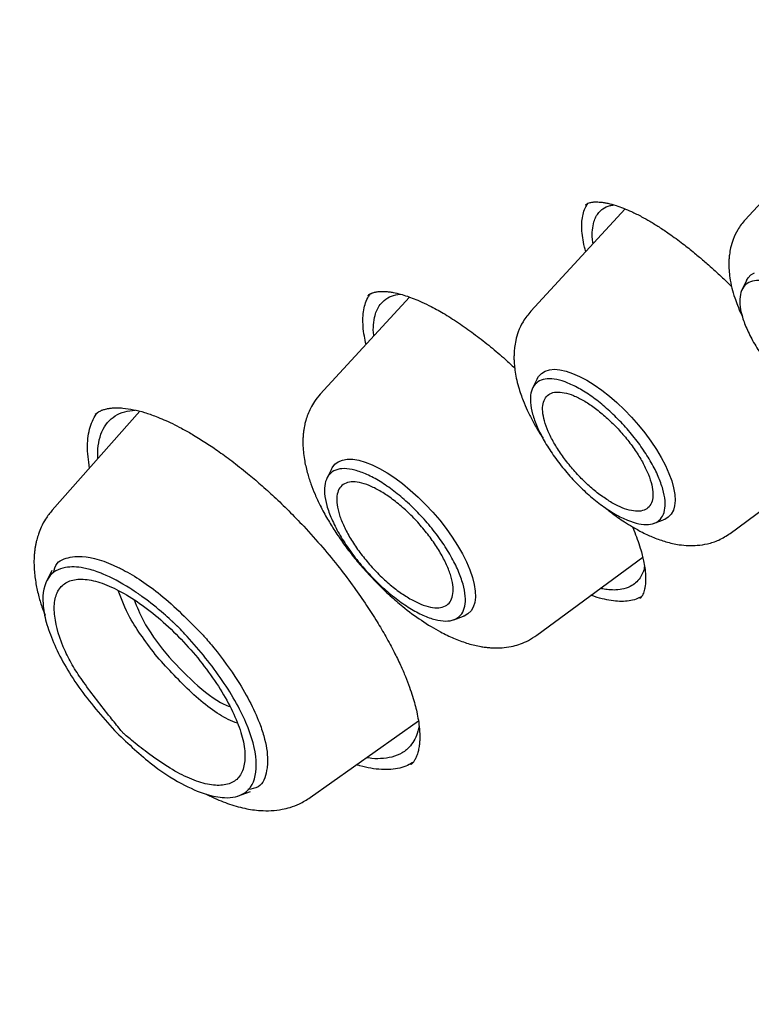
# Model space of a CAD drawing. Header units: millimetres. Extents: x 8 to 866, y 12 to 2084.
# Tile 23 of 100: x 669 to 678, y 811 to 822. Entities that reach past the tile are written whole.
import ezdxf

# ---------------------------------------------------------------- set-up
doc = ezdxf.new("R2010")
doc.units = ezdxf.units.MM

msp = doc.modelspace()

# ---------------------------------------------------------------- linework, layer by layer
at = {"color": 7, "linetype": 'Continuous', "lineweight": 30}
for p, q in [((678.694, 821.121), (677.612, 819.945)), ((675.707, 820.12), (675.709, 820.121)), ((676.177, 820.074), (675.051, 818.852)), ((677.627, 819.219), (677.574, 819.11)), ((673.605, 819.02), (672.538, 817.861)), ((675.127, 818.044), (675.073, 817.934)), ((670.384, 817.657), (669.337, 816.475)), ((677.433, 816.199), (678.762, 817.18)), ((672.67, 816.967), (672.616, 816.856)), ((676.523, 816.319), (676.637, 816.361)), ((675.122, 814.982), (676.388, 815.916)), ((669.333, 815.756), (669.26, 815.609)), ((674.132, 815.167), (674.247, 815.209)), ((672.418, 813.043), (673.71, 813.959)), ((673.619, 813.443), (673.616, 813.44)), ((671.548, 813.059), (671.703, 813.115))]:
    msp.add_line(p, q, dxfattribs=at)
at = {"color": 7, "linetype": 'Continuous', "lineweight": 30, "flags": 128}
for points in [[(677.627, 819.219), (677.646, 819.25), (677.68, 819.286), (677.723, 819.312)], [(675.127, 818.044), (675.145, 818.074), (675.179, 818.11), (675.223, 818.137), (675.274, 818.152), (675.334, 818.158), (675.4, 818.152), (675.473, 818.136), (675.551, 818.11), (675.634, 818.074), (675.72, 818.028), (675.809, 817.973), (675.899, 817.909), (675.99, 817.838), (676.08, 817.76), (676.169, 817.675), (676.255, 817.586), (676.337, 817.493), (676.414, 817.398), (676.486, 817.3), (676.551, 817.202), (676.609, 817.104), (676.659, 817.008), (676.701, 816.915), (676.734, 816.826), (676.757, 816.742), (676.771, 816.664), (676.775, 816.593), (676.769, 816.529), (676.754, 816.474), (676.729, 816.429), (676.694, 816.392), (676.651, 816.366), (676.637, 816.361)], [(672.67, 816.967), (672.679, 816.983), (672.711, 817.024), (672.752, 817.055), (672.802, 817.075), (672.86, 817.085), (672.925, 817.084), (672.997, 817.072), (673.075, 817.05), (673.158, 817.017), (673.245, 816.975), (673.335, 816.923), (673.427, 816.862), (673.52, 816.793), (673.613, 816.716), (673.705, 816.633), (673.795, 816.545), (673.882, 816.452), (673.964, 816.355), (674.042, 816.256), (674.113, 816.155), (674.178, 816.055), (674.235, 815.955), (674.284, 815.857), (674.324, 815.763), (674.355, 815.673), (674.377, 815.588), (674.389, 815.509), (674.391, 815.438), (674.383, 815.374), (674.365, 815.319), (674.338, 815.274), (674.301, 815.238), (674.256, 815.212), (674.247, 815.209)]]:
    msp.add_lwpolyline(points, dxfattribs=at)
at = {"color": 7, "linetype": 'Continuous', "lineweight": 30}
for points, knots in [([(717.036, 782.421), (717.094, 782.476), (717.207, 782.582), (717.345, 782.719), (717.46, 782.835), (717.565, 782.945), (717.668, 783.055), (717.767, 783.165), (717.866, 783.277), (717.966, 783.394), (718.071, 783.52), (718.184, 783.661), (718.304, 783.816), (718.428, 783.983), (718.54, 784.14), (718.639, 784.284), (718.724, 784.414), (718.807, 784.542), (718.887, 784.67), (718.962, 784.794), (719.03, 784.91), (719.085, 785.007), (719.13, 785.087), (719.171, 785.16), (719.215, 785.242), (719.265, 785.337), (719.32, 785.443), (719.376, 785.555), (719.437, 785.68), (719.502, 785.816), (719.569, 785.963), (719.634, 786.11), (719.695, 786.253), (719.75, 786.387), (719.797, 786.506), (719.834, 786.602), (719.863, 786.679), (719.887, 786.744), (719.913, 786.813), (719.942, 786.895), (719.976, 786.99), (720.013, 787.097), (720.051, 787.211), (720.089, 787.33), (720.128, 787.453), (720.166, 787.58), (720.203, 787.707), (720.236, 787.826), (720.265, 787.929), (720.287, 788.013), (720.305, 788.082), (720.321, 788.146), (720.339, 788.217), (720.359, 788.299), (720.381, 788.391), (720.412, 788.525), (720.451, 788.7), (720.495, 788.914), (720.537, 789.134), (720.577, 789.356), (720.614, 789.58), (720.648, 789.807), (720.677, 790.024), (720.702, 790.226), (720.723, 790.407), (720.74, 790.573), (720.755, 790.724), (720.768, 790.867), (720.78, 791.024), (720.793, 791.203), (720.806, 791.408), (720.818, 791.633), (720.829, 791.881), (720.835, 792.108), (720.839, 792.31), (720.841, 792.477), (720.842, 792.642), (720.842, 792.795), (720.84, 792.928), (720.839, 793.042), (720.837, 793.133), (720.836, 793.204), (720.834, 793.263), (720.833, 793.328), (720.831, 793.405), (720.828, 793.498), (720.823, 793.614), (720.818, 793.755), (720.81, 793.921), (720.8, 794.098), (720.784, 794.359), (720.76, 794.698), (720.724, 795.112), (720.686, 795.486), (720.648, 795.821), (720.611, 796.117), (720.573, 796.402), (720.535, 796.67), (720.498, 796.914), (720.464, 797.132), (720.435, 797.307), (720.412, 797.445), (720.394, 797.549), (720.378, 797.645), (720.36, 797.744), (720.34, 797.857), (720.315, 797.991), (720.287, 798.142), (720.255, 798.307), (720.205, 798.559), (720.136, 798.899), (720.042, 799.332), (719.938, 799.786), (719.822, 800.269), (719.691, 800.788), (719.57, 801.239), (719.467, 801.612), (719.387, 801.897), (719.302, 802.19), (719.214, 802.485), (719.12, 802.798), (719.021, 803.115), (718.922, 803.429), (718.83, 803.713), (718.746, 803.966), (718.681, 804.161), (718.633, 804.303), (718.602, 804.394), (718.578, 804.463), (718.562, 804.512), (718.548, 804.553), (718.531, 804.6), (718.505, 804.676), (718.467, 804.785), (718.415, 804.933), (718.352, 805.113), (718.276, 805.325), (718.188, 805.568), (718.087, 805.841), (717.974, 806.143), (717.852, 806.464), (717.701, 806.856), (717.526, 807.301), (717.328, 807.79), (717.137, 808.251), (716.956, 808.682), (716.794, 809.058), (716.653, 809.383), (716.532, 809.659), (716.417, 809.916), (716.309, 810.156), (716.184, 810.431), (716.035, 810.757), (715.853, 811.148), (715.654, 811.57), (715.436, 812.023), (715.2, 812.507), (714.958, 812.996), (714.71, 813.488), (714.459, 813.978), (714.193, 814.49), (713.919, 815.009), (713.644, 815.521), (713.377, 816.01), (713.112, 816.491), (712.85, 816.96), (712.591, 817.416), (712.346, 817.843), (712.115, 818.24), (711.905, 818.598), (711.716, 818.918), (711.542, 819.209), (711.369, 819.498), (711.188, 819.797), (710.973, 820.15), (710.719, 820.562), (710.425, 821.035), (710.099, 821.553), (709.739, 822.116), (709.345, 822.725), (708.927, 823.362), (708.495, 824.01), (707.947, 824.821), (707.284, 825.782), (706.502, 826.888), (705.722, 827.967), (704.945, 829.018), (704.097, 830.141), (703.168, 831.341), (702.149, 832.624), (701.11, 833.898), (700.053, 835.162), (698.985, 836.408), (697.907, 837.634), (696.821, 838.841), (695.72, 840.033), (694.663, 841.151), (693.651, 842.197), (692.689, 843.171), (691.718, 844.133), (690.741, 845.081), (689.757, 846.016), (688.779, 846.926), (687.799, 847.817), (686.812, 848.696), (685.799, 849.579), (684.76, 850.464), (683.844, 851.226), (683.067, 851.858), (682.448, 852.356), (681.852, 852.827), (681.283, 853.271), (680.739, 853.689), (680.232, 854.074), (679.759, 854.429), (679.315, 854.758), (678.88, 855.077), (678.442, 855.393), (678.078, 855.654), (677.788, 855.86), (677.576, 856.01), (677.361, 856.16), (677.145, 856.311), (676.923, 856.465), (676.672, 856.638), (676.379, 856.838), (676.037, 857.07), (675.659, 857.323), (675.261, 857.587), (674.846, 857.858), (674.417, 858.135), (673.96, 858.427), (673.475, 858.731), (672.961, 859.048), (672.421, 859.376), (671.853, 859.715), (671.467, 859.939), (671.269, 860.054)], [0, 0, 0, 0, 0.0032802, 0.0063884, 0.0092715, 0.0118205, 0.0140473, 0.0167212, 0.019258, 0.021891, 0.024848, 0.0280572, 0.0315544, 0.0352626, 0.039126, 0.0419593, 0.0447593, 0.0475158, 0.0502287, 0.0528915, 0.0553176, 0.0574217, 0.0588492, 0.0602418, 0.0618912, 0.063803, 0.0659745, 0.0682358, 0.0704859, 0.0733336, 0.0761633, 0.078975, 0.0817561, 0.0842889, 0.0864943, 0.0883723, 0.0896183, 0.0906937, 0.0919278, 0.0934088, 0.0951368, 0.0970956, 0.0991457, 0.1012546, 0.1034221, 0.1056484, 0.1079302, 0.1100319, 0.1118078, 0.1132581, 0.1143035, 0.115339, 0.1165468, 0.1179269, 0.1194792, 0.1212038, 0.1246486, 0.1282317, 0.1318229, 0.1354223, 0.1390297, 0.1426453, 0.1462384, 0.149309, 0.1521237, 0.1546827, 0.1569859, 0.1590896, 0.1613007, 0.1641574, 0.1672371, 0.1706002, 0.1742802, 0.1782771, 0.1806589, 0.1831405, 0.1856182, 0.1878244, 0.1897458, 0.1913822, 0.1927338, 0.1936408, 0.1943888, 0.1952826, 0.1963881, 0.1977054, 0.1992344, 0.2013083, 0.203676, 0.2062154, 0.2087244, 0.2145643, 0.2202157, 0.2256789, 0.2297328, 0.2336765, 0.2375069, 0.2410626, 0.2442536, 0.24708, 0.2495419, 0.2510709, 0.2524157, 0.2535761, 0.254768, 0.2562311, 0.257932, 0.2598946, 0.2620411, 0.2642155, 0.2694875, 0.2748929, 0.2804648, 0.2864069, 0.2927537, 0.299505, 0.3028281, 0.3062409, 0.3097436, 0.3133296, 0.3167869, 0.3208531, 0.3245455, 0.3278641, 0.3308091, 0.3333805, 0.3346601, 0.3357589, 0.336561, 0.337064, 0.3374338, 0.3379825, 0.3387174, 0.340059, 0.3417654, 0.3438366, 0.3462726, 0.3490733, 0.3521789, 0.3556363, 0.3593952, 0.3630973, 0.3689252, 0.3744073, 0.3795433, 0.3843335, 0.388778, 0.3920275, 0.3950638, 0.3978868, 0.4004965, 0.4029782, 0.4069154, 0.4111755, 0.4157584, 0.420664, 0.4258924, 0.4314434, 0.4364581, 0.4417099, 0.4471986, 0.4528541, 0.4583043, 0.4634947, 0.4684252, 0.4735487, 0.478358, 0.482853, 0.4870339, 0.4909007, 0.4941366, 0.4971143, 0.5000673, 0.5032061, 0.5065307, 0.5111653, 0.5161183, 0.5213899, 0.5273914, 0.5337584, 0.5404881, 0.5473115, 0.5540526, 0.5658853, 0.5774556, 0.5887637, 0.5998098, 0.6106084, 0.6242772, 0.6379451, 0.6516121, 0.6652785, 0.6789445, 0.6923664, 0.7057882, 0.7192102, 0.7326327, 0.7440221, 0.755412, 0.7668023, 0.7781929, 0.789584, 0.8010087, 0.8120113, 0.823275, 0.8347998, 0.8465859, 0.8586334, 0.8658795, 0.8728957, 0.8796153, 0.8860381, 0.8921642, 0.8979934, 0.9032177, 0.9081781, 0.9130184, 0.9179565, 0.9229944, 0.9253797, 0.9277867, 0.9302155, 0.9326661, 0.9351384, 0.9377537, 0.9412211, 0.945106, 0.9494085, 0.9541286, 0.9586961, 0.9635966, 0.9688303, 0.9743973, 0.9802976, 0.9865315, 0.9930989, 1, 1, 1, 1]), ([(633.026, 850.005), (633.084, 850.052), (633.225, 850.162), (633.455, 850.327), (633.717, 850.5), (633.986, 850.665), (634.262, 850.82), (634.546, 850.966), (634.837, 851.103), (635.136, 851.231), (635.442, 851.35), (635.755, 851.46), (636.075, 851.56), (636.402, 851.652), (636.736, 851.734), (637.077, 851.807), (637.425, 851.871), (637.78, 851.925), (638.141, 851.971), (638.509, 852.007), (638.884, 852.034), (639.264, 852.052), (639.652, 852.061), (640.045, 852.06), (640.445, 852.05), (640.851, 852.031), (641.264, 852.003), (641.682, 851.965), (642.106, 851.919), (642.536, 851.863), (642.971, 851.797), (643.413, 851.723), (643.859, 851.64), (644.312, 851.547), (644.769, 851.445), (645.232, 851.334), (645.7, 851.214), (646.173, 851.084), (646.651, 850.946), (647.133, 850.799), (647.621, 850.642), (648.113, 850.477), (648.609, 850.302), (649.11, 850.119), (649.614, 849.926), (650.124, 849.725), (650.637, 849.515), (651.153, 849.297), (651.674, 849.069), (652.198, 848.833), (652.726, 848.588), (653.257, 848.335), (653.792, 848.073), (654.329, 847.803), (654.87, 847.524), (655.413, 847.237), (655.96, 846.942), (656.509, 846.638), (657.06, 846.326), (657.614, 846.007), (658.17, 845.679), (658.728, 845.343), (659.288, 845), (659.85, 844.649), (660.414, 844.29), (660.979, 843.923), (661.546, 843.549), (662.114, 843.168), (662.683, 842.779), (663.253, 842.382), (663.825, 841.979), (664.397, 841.569), (664.97, 841.151), (665.543, 840.727), (666.117, 840.296), (666.691, 839.858), (667.265, 839.414), (667.839, 838.963), (668.414, 838.506), (668.987, 838.042), (669.561, 837.572), (670.134, 837.096), (670.706, 836.614), (671.278, 836.127), (671.849, 835.633), (672.418, 835.134), (672.987, 834.63), (673.554, 834.12), (674.12, 833.604), (674.684, 833.084), (675.247, 832.558), (675.807, 832.028), (676.366, 831.492), (676.923, 830.952), (677.477, 830.408), (678.029, 829.859), (678.579, 829.305), (679.126, 828.748), (679.671, 828.186), (680.213, 827.621), (680.751, 827.051), (681.287, 826.478), (681.819, 825.902), (682.348, 825.322), (682.874, 824.738), (683.396, 824.152), (683.915, 823.562), (684.429, 822.97), (684.94, 822.375), (685.447, 821.777), (685.949, 821.177), (686.448, 820.574), (686.942, 819.97), (687.431, 819.363), (687.916, 818.754), (688.396, 818.144), (688.872, 817.532), (689.342, 816.918), (689.807, 816.303), (690.268, 815.687), (690.723, 815.069), (691.172, 814.451), (691.617, 813.832), (692.055, 813.212), (692.488, 812.592), (692.915, 811.971), (693.337, 811.35), (693.752, 810.729), (694.162, 810.109), (694.565, 809.488), (694.962, 808.867), (695.353, 808.248), (695.737, 807.628), (696.115, 807.01), (696.486, 806.392), (696.851, 805.776), (697.209, 805.16), (697.56, 804.546), (697.904, 803.934), (698.241, 803.323), (698.571, 802.714), (698.894, 802.106), (699.21, 801.501), (699.519, 800.898), (699.82, 800.297), (700.114, 799.699), (700.4, 799.103), (700.679, 798.51), (700.95, 797.92), (701.213, 797.333), (701.469, 796.749), (701.717, 796.168), (701.957, 795.591), (702.189, 795.017), (702.413, 794.447), (702.63, 793.881), (702.838, 793.319), (703.038, 792.761), (703.23, 792.206), (703.414, 791.657), (703.59, 791.112), (703.757, 790.571), (703.916, 790.035), (704.067, 789.504), (704.209, 788.978), (704.343, 788.457), (704.469, 787.941), (704.586, 787.43), (704.695, 786.925), (704.795, 786.426), (704.887, 785.932), (704.971, 785.444), (705.045, 784.962), (705.112, 784.485), (705.169, 784.015), (705.219, 783.552), (705.259, 783.094), (705.292, 782.643), (705.315, 782.199), (705.33, 781.761), (705.337, 781.33), (705.335, 780.906), (705.324, 780.488), (705.305, 780.078), (705.278, 779.675), (705.242, 779.279), (705.197, 778.89), (705.144, 778.508), (705.083, 778.134), (705.013, 777.768), (704.934, 777.409), (704.848, 777.058), (704.753, 776.714), (704.649, 776.378), (704.538, 776.05), (704.418, 775.73), (704.289, 775.417), (704.152, 775.113), (704.007, 774.817), (703.854, 774.528), (703.693, 774.248), (703.523, 773.976), (703.345, 773.713), (703.159, 773.458), (702.964, 773.211), (702.761, 772.973), (702.598, 772.792), (702.499, 772.692), (702.473, 772.667)], [0, 0, 0, 0, 0.00357, 0.008516, 0.013459, 0.018399, 0.023335, 0.028267, 0.033195, 0.038117, 0.043035, 0.047947, 0.052854, 0.057756, 0.062654, 0.067546, 0.072435, 0.077319, 0.0822, 0.087078, 0.091953, 0.096825, 0.101695, 0.106563, 0.11143, 0.116295, 0.121159, 0.126022, 0.130884, 0.135746, 0.140607, 0.145468, 0.150328, 0.155189, 0.16005, 0.164911, 0.169772, 0.174633, 0.179494, 0.184356, 0.189218, 0.19408, 0.198943, 0.203806, 0.20867, 0.213533, 0.218398, 0.223263, 0.228128, 0.232993, 0.237859, 0.242726, 0.247592, 0.25246, 0.257327, 0.262195, 0.267063, 0.271932, 0.276801, 0.28167, 0.28654, 0.29141, 0.29628, 0.301151, 0.306022, 0.310893, 0.315764, 0.320636, 0.325507, 0.33038, 0.335252, 0.340124, 0.344997, 0.34987, 0.354743, 0.359616, 0.36449, 0.369363, 0.374237, 0.379111, 0.383985, 0.38886, 0.393734, 0.398608, 0.403483, 0.408358, 0.413232, 0.418107, 0.422982, 0.427857, 0.432733, 0.437608, 0.442483, 0.447358, 0.452234, 0.457109, 0.461985, 0.46686, 0.471736, 0.476612, 0.481487, 0.486363, 0.491239, 0.496114, 0.50099, 0.505866, 0.510742, 0.515617, 0.520493, 0.525369, 0.530244, 0.53512, 0.539996, 0.544871, 0.549747, 0.554622, 0.559498, 0.564373, 0.569248, 0.574123, 0.578999, 0.583874, 0.588749, 0.593623, 0.598498, 0.603373, 0.608247, 0.613122, 0.617996, 0.62287, 0.627745, 0.632618, 0.637492, 0.642366, 0.647239, 0.652113, 0.656986, 0.661859, 0.666731, 0.671604, 0.676476, 0.681348, 0.68622, 0.691091, 0.695963, 0.700834, 0.705705, 0.710575, 0.715445, 0.720315, 0.725185, 0.730054, 0.734923, 0.739792, 0.74466, 0.749528, 0.754395, 0.759262, 0.764129, 0.768995, 0.773861, 0.778727, 0.783592, 0.788457, 0.793321, 0.798185, 0.803048, 0.807911, 0.812774, 0.817636, 0.822497, 0.827359, 0.83222, 0.837081, 0.841941, 0.846802, 0.851662, 0.856522, 0.861382, 0.866242, 0.871103, 0.875963, 0.880825, 0.885686, 0.890549, 0.895413, 0.900277, 0.905144, 0.910012, 0.914882, 0.919754, 0.924629, 0.929507, 0.934389, 0.939274, 0.944163, 0.949056, 0.953955, 0.958858, 0.963766, 0.968679, 0.973598, 0.978521, 0.98345, 0.988383, 0.99332, 0.998261, 1, 1, 1, 1]), ([(675.707, 819.564), (675.702, 819.583), (675.686, 819.641), (675.67, 819.732), (675.659, 819.835), (675.661, 819.928), (675.674, 820.011), (675.697, 820.084), (675.722, 820.122), (675.735, 820.142)], [0, 0, 0, 0, 0.070208, 0.226288, 0.384627, 0.537816, 0.692022, 0.847813, 1, 1, 1, 1]), ([(675.705, 820.123), (675.712, 820.129), (675.725, 820.139), (675.747, 820.147), (675.768, 820.152), (675.786, 820.155), (675.805, 820.157), (675.826, 820.158), (675.853, 820.157), (675.887, 820.155), (675.926, 820.15), (675.985, 820.138), (676.062, 820.118), (676.157, 820.084), (676.26, 820.04), (676.365, 819.988), (676.475, 819.926), (676.585, 819.858), (676.717, 819.77), (676.859, 819.666), (676.98, 819.57), (677.063, 819.501), (677.118, 819.454), (677.181, 819.399), (677.26, 819.327), (677.353, 819.241), (677.419, 819.176), (677.451, 819.144)], [0, 0, 0, 0, 0.054054, 0.097747, 0.130994, 0.158155, 0.176324, 0.197522, 0.221856, 0.249355, 0.279985, 0.310492, 0.373947, 0.426415, 0.475961, 0.535612, 0.581175, 0.631285, 0.684439, 0.755331, 0.813618, 0.838051, 0.85934, 0.88296, 0.916356, 0.959604, 1, 1, 1, 1]), ([(675.796, 819.661), (675.793, 819.678), (675.783, 819.737), (675.786, 819.825), (675.801, 819.914), (675.829, 819.983), (675.865, 820.035), (675.919, 820.082), (675.977, 820.113), (676.027, 820.119), (676.043, 820.121)], [0, 0, 0, 0, 0.062178, 0.215912, 0.380936, 0.497251, 0.61857, 0.744887, 0.922855, 1, 1, 1, 1]), ([(677.612, 819.945), (677.58, 819.906), (677.522, 819.835), (677.468, 819.718), (677.438, 819.617), (677.424, 819.535), (677.418, 819.473), (677.417, 819.426), (677.417, 819.384), (677.42, 819.326), (677.429, 819.242), (677.451, 819.131), (677.484, 819.02), (677.522, 818.916), (677.551, 818.844), (677.573, 818.801), (677.576, 818.793)], [0, 0, 0, 0, 0.125558, 0.23119, 0.317001, 0.383465, 0.431209, 0.467481, 0.502714, 0.537066, 0.614057, 0.717474, 0.812971, 0.889257, 0.981787, 1, 1, 1, 1]), ([(673.085, 818.455), (673.078, 818.488), (673.06, 818.564), (673.048, 818.67), (673.046, 818.776), (673.056, 818.871), (673.078, 818.955), (673.106, 819.02), (673.132, 819.051), (673.142, 819.063)], [0, 0, 0, 0, 0.122793, 0.282548, 0.436422, 0.591311, 0.747784, 0.906446, 1, 1, 1, 1]), ([(673.107, 819.04), (673.115, 819.047), (673.13, 819.059), (673.154, 819.069), (673.176, 819.076), (673.195, 819.081), (673.218, 819.085), (673.243, 819.088), (673.276, 819.089), (673.315, 819.088), (673.361, 819.084), (673.42, 819.074), (673.491, 819.058), (673.574, 819.033), (673.66, 819.001), (673.755, 818.961), (673.878, 818.901), (674.03, 818.816), (674.208, 818.702), (674.39, 818.572), (674.569, 818.43), (674.726, 818.298), (674.821, 818.209), (674.859, 818.174)], [0, 0, 0, 0, 0.052103, 0.094091, 0.125867, 0.15163, 0.172599, 0.19724, 0.225588, 0.257679, 0.29248, 0.325477, 0.380783, 0.42779, 0.470352, 0.518231, 0.571946, 0.647277, 0.727203, 0.804698, 0.879746, 0.952429, 1, 1, 1, 1]), ([(673.178, 818.556), (673.177, 818.559), (673.169, 818.609), (673.172, 818.693), (673.186, 818.794), (673.215, 818.873), (673.252, 818.933), (673.307, 818.99), (673.383, 819.037), (673.456, 819.05), (673.491, 819.057)], [0, 0, 0, 0, 0.011566, 0.160087, 0.31916, 0.431099, 0.54772, 0.669018, 0.839209, 1, 1, 1, 1]), ([(675.051, 818.852), (675.019, 818.812), (674.958, 818.737), (674.903, 818.616), (674.872, 818.511), (674.858, 818.426), (674.852, 818.362), (674.851, 818.313), (674.851, 818.268), (674.854, 818.214), (674.862, 818.143), (674.878, 818.051), (674.902, 817.954), (674.931, 817.864), (674.965, 817.771), (675.009, 817.668), (675.071, 817.545), (675.133, 817.433), (675.179, 817.362), (675.198, 817.334)], [0, 0, 0, 0, 0.10005, 0.184124, 0.252314, 0.304999, 0.342679, 0.372383, 0.401107, 0.428887, 0.477364, 0.539502, 0.604834, 0.661204, 0.709194, 0.78526, 0.863353, 0.945633, 1, 1, 1, 1]), ([(672.538, 817.861), (672.514, 817.833), (672.47, 817.78), (672.423, 817.698), (672.388, 817.621), (672.366, 817.556), (672.353, 817.502), (672.345, 817.46), (672.338, 817.419), (672.333, 817.373), (672.33, 817.321), (672.33, 817.225), (672.343, 817.092), (672.379, 816.932), (672.423, 816.793), (672.475, 816.662), (672.54, 816.522), (672.619, 816.376), (672.713, 816.224), (672.816, 816.073), (672.932, 815.92), (673.066, 815.762), (673.212, 815.605), (673.369, 815.455), (673.545, 815.304), (673.747, 815.154), (673.95, 815.031), (674.13, 814.944), (674.285, 814.886), (674.406, 814.855), (674.493, 814.841), (674.544, 814.835), (674.595, 814.831), (674.657, 814.83), (674.742, 814.834), (674.837, 814.85), (674.935, 814.879), (675.03, 814.92), (675.09, 814.96), (675.122, 814.982)], [0, 0, 0, 0, 0.0263077, 0.0485415, 0.0667159, 0.0841948, 0.0951669, 0.1035695, 0.1133202, 0.1244148, 0.1368402, 0.1505771, 0.1929448, 0.2285704, 0.2595457, 0.2882468, 0.3192644, 0.3563782, 0.3882191, 0.4234909, 0.4594547, 0.4936246, 0.5364197, 0.5761178, 0.6128433, 0.6671728, 0.7228074, 0.7602241, 0.7975365, 0.8342145, 0.8470102, 0.8591884, 0.8707432, 0.8834551, 0.9023752, 0.9280014, 0.94891, 0.9729121, 1, 1, 1, 1]), ([(669.784, 816.979), (669.776, 817.025), (669.762, 817.118), (669.757, 817.245), (669.765, 817.363), (669.787, 817.47), (669.825, 817.562), (669.858, 817.621), (669.882, 817.644), (669.884, 817.646)], [0, 0, 0, 0, 0.159502, 0.322209, 0.485999, 0.65203, 0.817436, 0.984071, 1, 1, 1, 1]), ([(669.85, 817.621), (669.863, 817.631), (669.886, 817.65), (669.924, 817.668), (669.957, 817.679), (669.985, 817.686), (670.007, 817.69), (670.027, 817.693), (670.046, 817.696), (670.076, 817.698), (670.119, 817.699), (670.197, 817.695), (670.302, 817.68), (670.436, 817.646), (670.559, 817.603), (670.671, 817.557), (670.773, 817.51), (670.885, 817.453), (671.014, 817.38), (671.157, 817.292), (671.315, 817.186), (671.486, 817.062), (671.658, 816.926), (671.828, 816.781), (671.992, 816.633), (672.165, 816.467), (672.28, 816.346), (672.34, 816.284)], [0, 0, 0, 0, 0.0448, 0.082444, 0.112872, 0.136165, 0.151982, 0.163826, 0.176535, 0.190139, 0.219483, 0.251935, 0.31445, 0.370241, 0.424022, 0.458588, 0.494904, 0.53288, 0.574762, 0.624761, 0.672721, 0.726426, 0.785914, 0.834369, 0.886153, 0.94133, 1, 1, 1, 1]), ([(669.883, 817.092), (669.882, 817.104), (669.876, 817.175), (669.889, 817.285), (669.926, 817.418), (669.992, 817.526), (670.084, 817.605), (670.194, 817.656), (670.284, 817.667), (670.326, 817.672)], [0, 0, 0, 0, 0.035056, 0.193928, 0.357012, 0.524304, 0.6903, 0.852224, 1, 1, 1, 1]), ([(669.337, 816.475), (669.309, 816.441), (669.259, 816.379), (669.208, 816.281), (669.174, 816.197), (669.154, 816.131), (669.142, 816.08), (669.134, 816.038), (669.127, 815.994), (669.122, 815.944), (669.119, 815.889), (669.119, 815.828), (669.123, 815.731), (669.139, 815.602), (669.174, 815.448), (669.212, 815.322), (669.24, 815.248), (669.251, 815.22)], [0, 0, 0, 0, 0.103674, 0.189234, 0.256791, 0.311572, 0.345087, 0.375745, 0.410894, 0.450508, 0.494543, 0.542944, 0.593934, 0.721109, 0.835319, 0.938249, 1, 1, 1, 1]), ([(675.933, 816.512), (675.956, 816.493), (676.009, 816.449), (676.089, 816.391), (676.176, 816.332), (676.274, 816.271), (676.39, 816.207), (676.523, 816.146), (676.643, 816.104), (676.745, 816.078), (676.832, 816.061), (676.933, 816.052), (677.047, 816.054), (677.169, 816.073), (677.305, 816.116), (677.388, 816.17), (677.433, 816.199)], [0, 0, 0, 0, 0.047867, 0.10948, 0.163327, 0.225224, 0.30436, 0.393416, 0.489125, 0.53966, 0.593043, 0.662333, 0.728074, 0.806134, 0.896789, 1, 1, 1, 1]), ([(672.34, 816.284), (672.416, 816.2), (672.564, 816.038), (672.765, 815.792), (672.939, 815.56), (673.088, 815.345), (673.214, 815.149), (673.324, 814.962), (673.418, 814.789), (673.495, 814.629), (673.556, 814.49), (673.603, 814.366), (673.64, 814.255), (673.669, 814.156), (673.692, 814.06), (673.711, 813.961), (673.724, 813.856), (673.727, 813.767), (673.724, 813.7), (673.719, 813.656), (673.713, 813.622), (673.706, 813.592), (673.697, 813.561), (673.685, 813.528), (673.669, 813.495), (673.649, 813.464), (673.631, 813.446), (673.621, 813.437)], [0, 0, 0, 0, 0.07222, 0.139813, 0.202731, 0.260899, 0.314257, 0.362776, 0.414602, 0.459556, 0.50036, 0.538476, 0.57393, 0.606721, 0.638531, 0.675547, 0.718283, 0.766178, 0.793699, 0.817193, 0.836688, 0.852422, 0.873718, 0.905502, 0.932445, 0.963938, 1, 1, 1, 1]), ([(676.265, 816.278), (676.271, 816.265), (676.293, 816.213), (676.325, 816.128), (676.359, 816.028), (676.383, 815.941), (676.401, 815.863), (676.415, 815.781), (676.422, 815.702), (676.423, 815.632), (676.419, 815.578), (676.412, 815.535), (676.402, 815.499), (676.39, 815.468), (676.375, 815.441), (676.361, 815.426), (676.353, 815.417)], [0, 0, 0, 0, 0.027739, 0.106751, 0.189009, 0.257615, 0.317094, 0.392656, 0.488025, 0.564265, 0.634729, 0.698628, 0.756023, 0.817119, 0.898485, 1, 1, 1, 1]), ([(669.352, 815.726), (669.363, 815.769), (669.382, 815.848), (669.504, 815.911), (669.717, 815.946), (669.984, 815.865), (670.305, 815.702), (670.655, 815.473), (670.965, 815.159), (671.131, 814.991)], [0, 0, 0, 0, 0.090223, 0.167414, 0.31819, 0.545343, 0.572158, 0.77263, 1, 1, 1, 1]), ([(670.081, 813.843), (669.931, 814.014), (669.628, 814.359), (669.375, 814.818), (669.257, 815.144), (669.206, 815.432), (669.26, 815.687), (669.459, 815.806), (669.679, 815.798), (669.833, 815.755), (669.91, 815.727), (669.933, 815.717), (670.042, 815.673), (670.186, 815.596), (670.351, 815.486), (670.486, 815.39), (670.617, 815.285), (670.733, 815.182), (670.773, 815.145), (670.798, 815.121), (670.817, 815.103), (670.833, 815.088), (670.836, 815.085), (670.838, 815.084), (670.838, 815.084), (670.838, 815.084), (670.838, 815.084), (670.838, 815.084), (670.838, 815.084), (670.838, 815.084), (670.839, 815.083), (670.842, 815.08), (670.87, 815.051), (671.052, 814.859), (671.289, 814.571), (671.528, 814.198), (671.701, 813.849), (671.804, 813.463), (671.755, 813.23), (671.674, 813.131), (671.593, 813.062), (671.431, 813.026), (671.167, 813.076), (670.868, 813.205), (670.486, 813.455), (670.222, 813.708), (670.081, 813.843)], [0, 0, 0, 0, 0.06197, 0.124202, 0.155543, 0.186885, 0.24917, 0.301533, 0.339866, 0.363997, 0.370717, 0.372741, 0.373875, 0.41617, 0.429006, 0.436313, 0.467658, 0.47886, 0.481742, 0.483352, 0.488683, 0.489361, 0.489751, 0.489833, 0.489842, 0.489845, 0.489846, 0.489847, 0.489849, 0.489855, 0.489881, 0.490065, 0.491319, 0.500955, 0.563158, 0.594371, 0.625904, 0.688145, 0.750355, 0.758989, 0.774123, 0.823683, 0.858167, 0.89901, 0.946273, 1, 1, 1, 1]), ([(676.41, 815.805), (676.406, 815.785), (676.397, 815.74), (676.366, 815.678), (676.321, 815.619), (676.255, 815.567), (676.172, 815.534), (676.076, 815.521), (675.99, 815.523), (675.926, 815.532), (675.89, 815.539), (675.88, 815.541)], [0, 0, 0, 0, 0.084689, 0.195252, 0.331423, 0.457541, 0.624233, 0.763993, 0.87678, 0.96256, 1, 1, 1, 1]), ([(671.075, 814.711), (671, 814.797), (670.85, 814.97), (670.601, 815.199), (670.348, 815.393), (670.101, 815.539), (669.875, 815.629), (669.679, 815.661), (669.522, 815.634), (669.415, 815.546), (669.359, 815.404), (669.359, 815.165), (669.439, 814.887), (669.584, 814.606), (669.765, 814.34), (669.96, 814.09), (670.12, 813.892), (670.17, 813.83), (670.181, 813.816), (670.183, 813.814), (670.183, 813.814), (670.184, 813.813), (670.184, 813.813), (670.184, 813.813), (670.184, 813.813), (670.184, 813.813), (670.185, 813.812), (670.197, 813.802), (670.23, 813.774), (670.324, 813.695), (670.569, 813.502), (670.882, 813.3), (671.17, 813.2), (671.358, 813.18), (671.506, 813.22), (671.602, 813.322), (671.645, 813.476), (671.634, 813.674), (671.567, 813.909), (671.446, 814.17), (671.284, 814.442), (671.145, 814.621), (671.075, 814.711)], [0, 0, 0, 0, 0.034965, 0.07001, 0.105143, 0.140392, 0.175538, 0.210606, 0.245627, 0.280674, 0.315774, 0.350839, 0.413396, 0.437455, 0.461712, 0.516138, 0.535616, 0.54036, 0.540876, 0.541071, 0.541097, 0.541104, 0.541105, 0.541106, 0.541109, 0.541118, 0.541204, 0.541617, 0.546218, 0.554911, 0.581292, 0.649148, 0.684157, 0.719259, 0.754504, 0.789707, 0.824793, 0.85981, 0.894827, 0.929909, 0.965001, 1, 1, 1, 1]), ([(670.59, 814.724), (670.469, 814.883), (670.259, 815.159), (670.166, 815.41), (670.126, 815.517)], [0, 0, 0, 0, 0.576844, 1, 1, 1, 1]), ([(670.317, 815.404), (670.349, 815.322), (670.426, 815.121), (670.686, 814.758), (671.025, 814.412), (671.307, 814.187), (671.435, 814.139), (671.458, 814.13)], [0, 0, 0, 0, 0.176897, 0.432553, 0.688208, 0.943863, 1, 1, 1, 1]), ([(676.377, 815.446), (676.355, 815.434), (676.309, 815.41), (676.228, 815.391), (676.137, 815.384), (676.039, 815.39), (675.931, 815.41), (675.841, 815.434), (675.785, 815.455), (675.77, 815.46)], [0, 0, 0, 0, 0.155315, 0.319751, 0.473918, 0.629368, 0.785856, 0.944756, 1, 1, 1, 1]), ([(671.131, 814.991), (671.136, 814.985), (671.183, 814.933), (671.335, 814.754), (671.601, 814.387), (671.793, 814.009), (671.894, 813.685), (671.911, 813.542), (671.908, 813.458), (671.908, 813.456), (671.907, 813.447), (671.905, 813.416), (671.889, 813.304), (671.841, 813.166), (671.718, 813.145), (671.674, 813.138)], [0, 0, 0, 0, 0.008151, 0.067574, 0.227931, 0.454136, 0.530623, 0.680969, 0.68113, 0.682259, 0.685272, 0.696469, 0.739539, 0.907873, 1, 1, 1, 1]), ([(671.55, 813.932), (671.513, 813.945), (671.347, 814.007), (670.991, 814.284), (670.724, 814.577), (670.59, 814.724)], [0, 0, 0, 0, 0.125923, 0.562253, 1, 1, 1, 1]), ([(673.717, 813.9), (673.713, 813.878), (673.703, 813.82), (673.669, 813.739), (673.61, 813.649), (673.521, 813.573), (673.4, 813.523), (673.263, 813.507), (673.16, 813.506), (673.099, 813.52), (673.092, 813.522)], [0, 0, 0, 0, 0.075354, 0.197286, 0.325413, 0.504263, 0.673068, 0.831817, 0.980502, 1, 1, 1, 1]), ([(673.65, 813.468), (673.628, 813.454), (673.579, 813.423), (673.489, 813.393), (673.384, 813.377), (673.269, 813.376), (673.145, 813.392), (673.045, 813.411), (672.984, 813.431), (672.971, 813.435)], [0, 0, 0, 0, 0.141286, 0.305934, 0.471762, 0.632131, 0.793574, 0.953945, 1, 1, 1, 1]), ([(671.18, 813.083), (671.195, 813.075), (671.278, 813.032), (671.43, 812.971), (671.631, 812.912), (671.804, 812.887), (671.955, 812.885), (672.073, 812.899), (672.184, 812.926), (672.299, 812.968), (672.376, 813.017), (672.418, 813.043)], [0, 0, 0, 0, 0.0358, 0.197346, 0.359002, 0.508504, 0.612449, 0.719542, 0.797232, 0.890421, 1, 1, 1, 1])]:
    msp.add_open_spline(points, degree=3, knots=knots, dxfattribs=at)
for points in [[(679.13, 817.901), (679.141, 817.854), (679.162, 817.76), (679.155, 817.646), (679.119, 817.558), (679.054, 817.5), (678.961, 817.475), (678.845, 817.484), (678.71, 817.526), (678.561, 817.6), (678.405, 817.703), (678.246, 817.83), (678.091, 817.978), (677.947, 818.139), (677.817, 818.309), (677.709, 818.481), (677.625, 818.647), (677.569, 818.802), (677.544, 818.94), (677.549, 819.055), (677.585, 819.143), (677.651, 819.201), (677.743, 819.225), (677.859, 819.217), (677.994, 819.175), (678.143, 819.101), (678.3, 818.998), (678.458, 818.871), (678.613, 818.723), (678.758, 818.561), (678.887, 818.391), (678.995, 818.22), (679.08, 818.053), (679.113, 817.952), (679.13, 817.901)], [(676.629, 816.726), (676.64, 816.679), (676.661, 816.584), (676.654, 816.47), (676.619, 816.382), (676.553, 816.325), (676.46, 816.3), (676.344, 816.309), (676.209, 816.351), (676.061, 816.424), (675.904, 816.527), (675.745, 816.654), (675.59, 816.802), (675.446, 816.964), (675.317, 817.134), (675.208, 817.305), (675.124, 817.472), (675.069, 817.627), (675.043, 817.764), (675.048, 817.879), (675.084, 817.967), (675.15, 818.025), (675.243, 818.05), (675.359, 818.041), (675.493, 817.999), (675.642, 817.925), (675.799, 817.822), (675.958, 817.695), (676.112, 817.547), (676.257, 817.386), (676.386, 817.216), (676.494, 817.045), (676.58, 816.877), (676.613, 816.776), (676.629, 816.726)], [(676.021, 816.565), (676.062, 816.543), (676.145, 816.499), (676.255, 816.466), (676.35, 816.459), (676.425, 816.479), (676.479, 816.526), (676.509, 816.598), (676.513, 816.692), (676.492, 816.805), (676.446, 816.932), (676.378, 817.068), (676.289, 817.208), (676.183, 817.347), (676.065, 817.48), (675.938, 817.6), (675.808, 817.705), (675.68, 817.789), (675.559, 817.849), (675.448, 817.883), (675.353, 817.891), (675.277, 817.87), (675.224, 817.823), (675.194, 817.751), (675.19, 817.657), (675.211, 817.544), (675.257, 817.418), (675.325, 817.281), (675.414, 817.141), (675.52, 817.002), (675.638, 816.87), (675.764, 816.749), (675.895, 816.644), (675.979, 816.591), (676.021, 816.565)], [(674.243, 815.592), (674.254, 815.543), (674.276, 815.445), (674.269, 815.325), (674.232, 815.233), (674.163, 815.173), (674.066, 815.147), (673.945, 815.156), (673.804, 815.2), (673.648, 815.277), (673.485, 815.385), (673.319, 815.518), (673.157, 815.672), (673.006, 815.841), (672.871, 816.019), (672.757, 816.198), (672.67, 816.372), (672.611, 816.534), (672.584, 816.678), (672.59, 816.799), (672.628, 816.891), (672.696, 816.951), (672.793, 816.977), (672.914, 816.967), (673.056, 816.923), (673.211, 816.846), (673.375, 816.739), (673.541, 816.606), (673.703, 816.452), (673.854, 816.283), (673.989, 816.105), (674.102, 815.926), (674.191, 815.751), (674.226, 815.645), (674.243, 815.592)], [(673.609, 815.418), (673.565, 815.446), (673.475, 815.501), (673.338, 815.613), (673.204, 815.74), (673.079, 815.88), (672.968, 816.026), (672.874, 816.174), (672.802, 816.318), (672.754, 816.452), (672.731, 816.571), (672.736, 816.67), (672.767, 816.746), (672.824, 816.796), (672.904, 816.818), (673.004, 816.81), (673.121, 816.774), (673.249, 816.71), (673.384, 816.621), (673.522, 816.511), (673.655, 816.384), (673.78, 816.244), (673.891, 816.097), (673.985, 815.949), (674.058, 815.806), (674.106, 815.672), (674.128, 815.553), (674.123, 815.453), (674.092, 815.377), (674.036, 815.328), (673.956, 815.306), (673.855, 815.314), (673.739, 815.349), (673.653, 815.395), (673.609, 815.418)]]:
    msp.add_open_spline(points, degree=3, dxfattribs=at)

doc.saveas('drawing.dxf')
